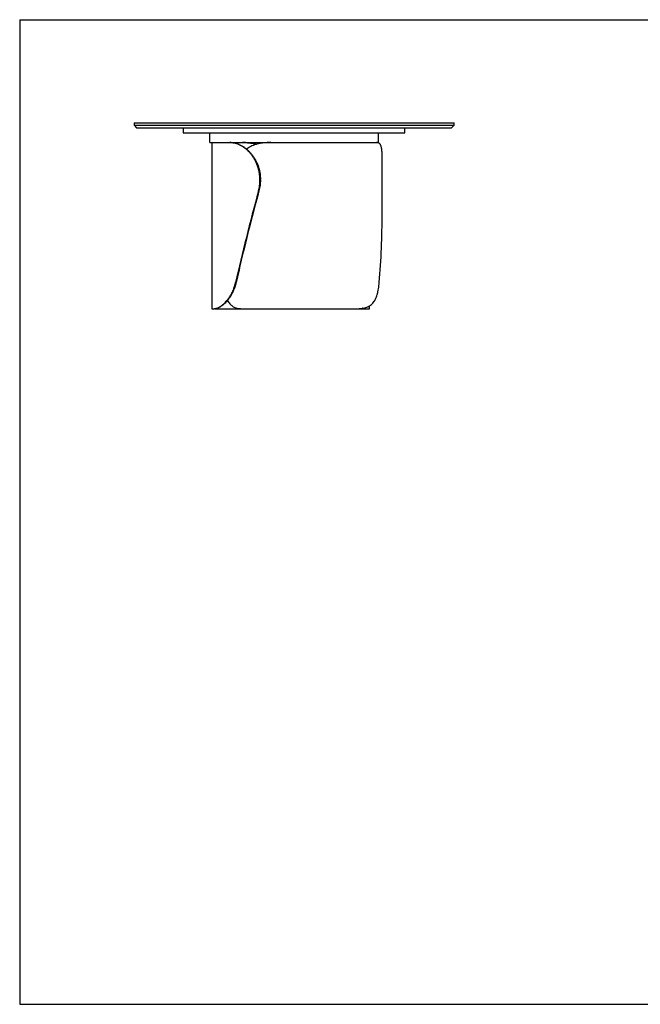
# Model space of a CAD drawing. Header units: millimetres. Extents: x 5 to 292, y 5 to 205.
# Tile 1 of 2: x 5 to 131, y 5 to 205. Entities that reach past the tile are written whole.
import ezdxf

# ---------------------------------------------------------------- set-up
doc = ezdxf.new("R2010")
doc.units = ezdxf.units.MM
doc.layers.add('FORMAT', color=7, linetype='Continuous')

msp = doc.modelspace()

# ---------------------------------------------------------------- linework, layer by layer
at = {"color": 7, "linetype": 'Continuous', "lineweight": 25}
for p, q in [((28.22206, 184.04683), (28.22206, 183.54683)), ((28.22206, 184.04683), (93.22206, 184.04683)), ((93.22206, 183.54683), (93.22206, 184.04683)), ((28.22206, 183.54683), (28.72206, 183.04683)), ((28.22206, 183.54683), (93.22206, 183.54683)), ((28.72206, 183.04683), (92.72206, 183.04683)), ((38.22206, 183.04683), (38.22206, 182.04683)), ((38.22206, 182.04683), (43.59706, 182.04683)), ((43.59706, 180.04685), (43.59706, 182.04683)), ((43.59706, 182.04683), (46.12808, 182.04683)), ((46.12808, 182.04683), (75.31604, 182.04683)), ((75.31604, 182.04683), (77.84706, 182.04683)), ((77.84706, 180.04685), (77.84706, 182.04683)), ((77.84706, 182.04683), (83.22206, 182.04683)), ((83.22206, 182.04683), (83.22206, 183.04683)), ((92.72206, 183.04683), (93.22206, 183.54683)), ((43.59706, 180.04685), (77.84706, 180.04685)), ((44.04706, 180.04683), (44.04706, 146.29683)), ((44.04706, 180.04683), (47.68155, 180.04683)), ((47.68155, 180.04683), (47.79683, 180.04683)), ((47.79683, 180.04683), (50.23177, 180.04683)), ((50.23177, 180.04683), (50.33372, 180.04683)), ((55.99237, 180.04683), (77.48822, 180.04683)), ((78.6086, 165.73874), (78.6086, 177.25899)), ((53.88581, 172.54683), (53.78333, 172.54683)), ((53.78333, 172.3976), (53.78333, 172.54683)), ((53.78333, 172.3976), (53.88581, 172.3976)), ((53.88581, 172.3976), (53.88581, 172.54683)), ((53.59857, 170.24249), (53.49607, 170.24249)), ((48.85163, 151.64172), (48.96148, 151.64172)), ((44.04706, 146.29683), (44.49343, 146.29683)), ((44.6638, 146.29683), (44.49343, 146.29683)), ((44.6638, 146.29683), (50.00904, 146.29683)), ((50.00904, 146.29683), (73.43666, 146.29683)), ((73.43802, 146.29683), (75.07403, 146.29683)), ((75.27565, 146.29683), (75.07403, 146.29683)), ((75.27565, 146.29683), (76.01052, 146.29683)), ((76.01052, 146.29683), (76.01052, 146.86011))]:
    msp.add_line(p, q, dxfattribs=at)
for centre, major_axis, ratio, start_param, end_param in [((60.54706, 171.29683), (15.25686, 54.97235), 0.114296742, 1.621678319, 1.967952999), ((60.54706, 171.29683), (15.0257, 54.13943), 0.114296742, 1.621973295, 1.973846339), ((62.1086, 171.29683), (-1.83022, 54.99729), 0.298163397, 4.33702119, 4.601237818)]:
    msp.add_ellipse(centre, major_axis=major_axis, ratio=ratio, start_param=start_param, end_param=end_param, dxfattribs=at)
for points, knots in [([(53.78333, 172.54683), (53.78333, 172.80018), (53.77165, 173.05135), (53.72581, 173.54949), (53.69165, 173.79646), (53.60118, 174.28622), (53.54487, 174.52902), (53.46051, 174.82983), (53.44294, 174.88986), (53.40638, 175.00964), (53.38739, 175.06944), (53.32861, 175.2474), (53.28696, 175.36447), (53.15481, 175.71106), (53.05715, 175.93596), (52.84362, 176.37365), (52.72774, 176.58642), (52.54057, 176.89634), (52.47595, 176.9981), (52.37569, 177.14839), (52.34168, 177.19814), (52.27272, 177.29661), (52.23784, 177.34523), (52.0615, 177.58523), (51.91427, 177.76745), (51.60875, 178.11286), (51.45046, 178.27606), (51.1238, 178.58347), (50.95543, 178.72767), (50.73911, 178.89577), (50.69565, 178.92871), (50.60866, 178.99299), (50.56509, 179.02437), (50.43415, 179.11629), (50.34658, 179.17459), (50.08325, 179.34077), (49.90686, 179.43995), (49.55344, 179.61592), (49.3764, 179.6927), (49.11104, 179.79127), (49.02245, 179.82139), (48.84718, 179.87561), (48.76032, 179.89977), (48.50216, 179.96378), (48.33326, 179.99514), (48.00223, 180.03667), (47.8401, 180.04683), (47.68155, 180.04683)], [0, 0, 0, 0, 0.0625, 0.0625, 0.125, 0.125, 0.1875, 0.1875, 0.203125, 0.203125, 0.21875, 0.21875, 0.25, 0.25, 0.3125, 0.3125, 0.375, 0.375, 0.40625, 0.40625, 0.421875, 0.421875, 0.4375, 0.4375, 0.5, 0.5, 0.5625, 0.5625, 0.625, 0.625, 0.640625, 0.640625, 0.65625, 0.65625, 0.6875, 0.6875, 0.75, 0.75, 0.8125, 0.8125, 0.84375, 0.84375, 0.875, 0.875, 0.9375, 0.9375, 1, 1, 1, 1]), ([(47.79683, 180.04683), (47.95388, 180.04683), (48.11441, 180.03675), (48.44196, 179.99565), (48.60899, 179.96463), (48.94912, 179.88044), (49.12222, 179.82727), (49.3421, 179.74585), (49.38625, 179.72882), (49.47489, 179.69322), (49.51938, 179.67465), (49.65253, 179.61696), (49.74113, 179.57575), (50.0063, 179.44387), (50.18223, 179.34498), (50.53135, 179.12491), (50.70455, 179.00374), (50.96144, 178.80465), (51.04658, 178.73539), (51.17344, 178.62704), (51.21565, 178.59012), (51.29939, 178.51509), (51.34091, 178.477), (51.54676, 178.28369), (51.70578, 178.11992), (52.0118, 177.77444), (52.15879, 177.59273), (52.36945, 177.3066), (52.43803, 177.20896), (52.53832, 177.05904), (52.57132, 177.0085), (52.63643, 176.90624), (52.66856, 176.85451), (52.82602, 176.59444), (52.94265, 176.38064), (53.15709, 175.9419), (53.2549, 175.71696), (53.43108, 175.25594), (53.50945, 175.01987), (53.59455, 174.7176), (53.61091, 174.65683), (53.64217, 174.53521), (53.65709, 174.47428), (53.69973, 174.29113), (53.72534, 174.16857), (53.79371, 173.79947), (53.82806, 173.55155), (53.87411, 173.052), (53.88581, 172.80037), (53.88581, 172.54683)], [0, 0, 0, 0, 0.0625, 0.0625, 0.125, 0.125, 0.1875, 0.1875, 0.203125, 0.203125, 0.21875, 0.21875, 0.25, 0.25, 0.3125, 0.3125, 0.375, 0.375, 0.40625, 0.40625, 0.421875, 0.421875, 0.4375, 0.4375, 0.5, 0.5, 0.5625, 0.5625, 0.59375, 0.59375, 0.609375, 0.609375, 0.625, 0.625, 0.6875, 0.6875, 0.75, 0.75, 0.8125, 0.8125, 0.828125, 0.828125, 0.84375, 0.84375, 0.875, 0.875, 0.9375, 0.9375, 1, 1, 1, 1]), ([(53.05644, 179.68736), (52.92772, 179.72176), (52.61104, 179.80641), (52.11245, 179.89981), (51.56458, 179.97756), (51.06967, 180.02123), (50.62534, 180.04337), (50.36296, 180.04568), (50.23177, 180.04683)], [0, 0, 0, 0, 0.130985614, 0.322250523, 0.513434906, 0.703980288, 0.85198812, 1, 1, 1, 1]), ([(50.33372, 180.04683), (50.53587, 180.04392), (50.941, 180.03809), (51.57482, 179.98789), (52.22341, 179.89634), (52.73168, 179.8016), (53.02278, 179.71801), (53.09217, 179.69808)], [0, 0, 0, 0, 0.231243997, 0.463447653, 0.695738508, 0.927474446, 1, 1, 1, 1]), ([(55.99237, 180.04683), (55.7573, 180.04398), (55.28618, 180.03825), (54.59862, 179.98725), (53.92837, 179.89872), (53.28204, 179.7648), (52.69269, 179.58908), (52.1595, 179.37479), (51.68164, 179.12465), (51.31997, 178.90052), (51.13068, 178.74303), (51.07948, 178.70044)], [0, 0, 0, 0, 0.12636439, 0.25325319, 0.38018964, 0.506822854, 0.632972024, 0.741628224, 0.850645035, 0.959603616, 1, 1, 1, 1]), ([(78.60825, 177.25899), (78.60764, 177.40433), (78.60638, 177.70678), (78.5905, 178.12786), (78.5597, 178.5267), (78.51125, 178.87769), (78.44444, 179.17807), (78.35846, 179.43246), (78.24952, 179.64453), (78.12352, 179.80401), (77.98524, 179.91709), (77.83765, 179.9921), (77.67361, 180.0384), (77.55002, 180.04402), (77.48822, 180.04683)], [0, 0, 0, 0, 0.082000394, 0.17063953, 0.26203584, 0.353430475, 0.439097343, 0.524764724, 0.612965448, 0.701169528, 0.775181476, 0.849196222, 0.924596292, 1, 1, 1, 1]), ([(53.49607, 170.24249), (53.59141, 170.59394), (53.66292, 170.94931), (53.75888, 171.66768), (53.78333, 172.03068), (53.78333, 172.3976)], [0, 0, 0, 0, 0.5, 0.5, 1, 1, 1, 1]), ([(53.88581, 172.3976), (53.88581, 172.03068), (53.86136, 171.66768), (53.7654, 170.94931), (53.69389, 170.59394), (53.59857, 170.24249)], [0, 0, 0, 0, 0.5, 0.5, 1, 1, 1, 1]), ([(44.49343, 146.29683), (44.60302, 146.29683), (44.73146, 146.31349), (45.02381, 146.39021), (45.18774, 146.45021), (45.45879, 146.5823), (45.55334, 146.63337), (45.67662, 146.7073), (45.70153, 146.72259), (45.75186, 146.75422), (45.7773, 146.77058), (45.85413, 146.82112), (45.90598, 146.85673), (46.16804, 147.04472), (46.38674, 147.22673), (46.72186, 147.55482), (46.83474, 147.67339), (46.97652, 147.8342), (47.00494, 147.86704), (47.06155, 147.93366), (47.08975, 147.96747), (47.17404, 148.07039), (47.22979, 148.141), (47.39548, 148.35885), (47.50386, 148.51211), (47.71506, 148.835), (47.81788, 149.00464), (47.96685, 149.27184), (48.01563, 149.36303), (48.08732, 149.5031), (48.11098, 149.55034), (48.15776, 149.64592), (48.18092, 149.69432), (48.29473, 149.93777), (48.37985, 150.13799), (48.53743, 150.54916), (48.6099, 150.76011), (48.74125, 151.19276), (48.80014, 151.41447), (48.85163, 151.64172)], [0, 0, 0, 0, 0.125, 0.125, 0.25, 0.25, 0.3125, 0.3125, 0.328125, 0.328125, 0.34375, 0.34375, 0.375, 0.375, 0.5, 0.5, 0.5625, 0.5625, 0.578125, 0.578125, 0.59375, 0.59375, 0.625, 0.625, 0.6875, 0.6875, 0.75, 0.75, 0.78125, 0.78125, 0.796875, 0.796875, 0.8125, 0.8125, 0.875, 0.875, 0.9375, 0.9375, 1, 1, 1, 1]), ([(48.96148, 151.64172), (48.9099, 151.41322), (48.85091, 151.19049), (48.71941, 150.75617), (48.64689, 150.54459), (48.48935, 150.13248), (48.40432, 149.93196), (48.29075, 149.68834), (48.26768, 149.63997), (48.22081, 149.54394), (48.19702, 149.4963), (48.12502, 149.35525), (48.07605, 149.26346), (47.92655, 148.99461), (47.82342, 148.82409), (47.61178, 148.49978), (47.50327, 148.346), (47.33757, 148.1276), (47.28185, 148.05685), (47.19766, 147.95378), (47.16946, 147.91989), (47.11313, 147.85342), (47.08499, 147.82083), (46.94445, 147.66094), (46.83255, 147.54295), (46.50044, 147.21638), (46.28381, 147.03506), (45.97305, 146.81056), (45.87319, 146.74464), (45.68146, 146.62846), (45.58957, 146.57819), (45.32642, 146.44803), (45.16769, 146.38871), (44.99206, 146.34139), (44.95808, 146.33327), (44.89244, 146.31957), (44.86082, 146.31399), (44.76986, 146.30085), (44.71428, 146.29683), (44.6638, 146.29683)], [0, 0, 0, 0, 0.0625, 0.0625, 0.125, 0.125, 0.1875, 0.1875, 0.203125, 0.203125, 0.21875, 0.21875, 0.25, 0.25, 0.3125, 0.3125, 0.375, 0.375, 0.40625, 0.40625, 0.421875, 0.421875, 0.4375, 0.4375, 0.5, 0.5, 0.625, 0.625, 0.6875, 0.6875, 0.75, 0.75, 0.875, 0.875, 0.90625, 0.90625, 0.9375, 0.9375, 1, 1, 1, 1]), ([(73.43666, 146.29683), (73.78156, 146.29683), (74.10918, 146.31349), (74.73051, 146.39021), (75.02421, 146.45021), (75.4394, 146.5823), (75.57356, 146.63337), (75.73595, 146.7073), (75.76816, 146.72259), (75.83205, 146.75422), (75.86377, 146.77058), (75.9578, 146.82112), (76.01898, 146.85673), (76.31746, 147.04472), (76.53261, 147.22673), (76.823, 147.55482), (76.9144, 147.67339), (77.0222, 147.8342), (77.04346, 147.86704), (77.08513, 147.93366), (77.10556, 147.96747), (77.16567, 148.07039), (77.20416, 148.141), (77.31517, 148.35885), (77.38322, 148.51211), (77.5087, 148.835), (77.56612, 149.00464), (77.64509, 149.27184), (77.67022, 149.36303), (77.70621, 149.5031), (77.71793, 149.55034), (77.7408, 149.64592), (77.75197, 149.69432), (77.80618, 149.93777), (77.8445, 150.13799), (77.9126, 150.54916), (77.94239, 150.76011), (77.99456, 151.19276), (78.01694, 151.41447), (78.036, 151.64172)], [0, 0, 0, 0, 0.125, 0.125, 0.25, 0.25, 0.3125, 0.3125, 0.328125, 0.328125, 0.34375, 0.34375, 0.375, 0.375, 0.5, 0.5, 0.5625, 0.5625, 0.578125, 0.578125, 0.59375, 0.59375, 0.625, 0.625, 0.6875, 0.6875, 0.75, 0.75, 0.78125, 0.78125, 0.796875, 0.796875, 0.8125, 0.8125, 0.875, 0.875, 0.9375, 0.9375, 1, 1, 1, 1]), ([(47.21649, 147.97962), (47.24427, 147.92512), (47.33994, 147.7374), (47.52935, 147.46403), (47.7855, 147.16155), (48.06669, 146.9078), (48.37265, 146.69692), (48.71901, 146.52243), (49.11012, 146.39399), (49.54443, 146.31178), (49.85427, 146.30181), (50.00904, 146.29683)], [0, 0, 0, 0, 0.04754499, 0.16374425, 0.275976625, 0.388617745, 0.501271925, 0.613522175, 0.742237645, 0.871238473, 1, 1, 1, 1]), ([(75.07403, 146.29683), (75.01213, 146.30162), (74.88834, 146.31118), (74.74381, 146.34718), (74.65919, 146.38741), (74.65146, 146.39109)], [0, 0, 0, 0, 0.476096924, 0.952155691, 1, 1, 1, 1]), ([(74.78705, 146.416), (74.83711, 146.39483), (74.95184, 146.3463), (75.11607, 146.30583), (75.22246, 146.29983), (75.27565, 146.29683)], [0, 0, 0, 0, 0.279069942, 0.639526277, 1, 1, 1, 1])]:
    msp.add_open_spline(points, degree=3, knots=knots, dxfattribs=at)
at = {"layer": 'FORMAT', "color": 251, "true_color": 0x484848}
for p, q in [((5, 205), (292, 205)), ((5, 205), (5, 5)), ((5, 5), (292, 5))]:
    msp.add_line(p, q, dxfattribs=at)

doc.saveas('drawing.dxf')
